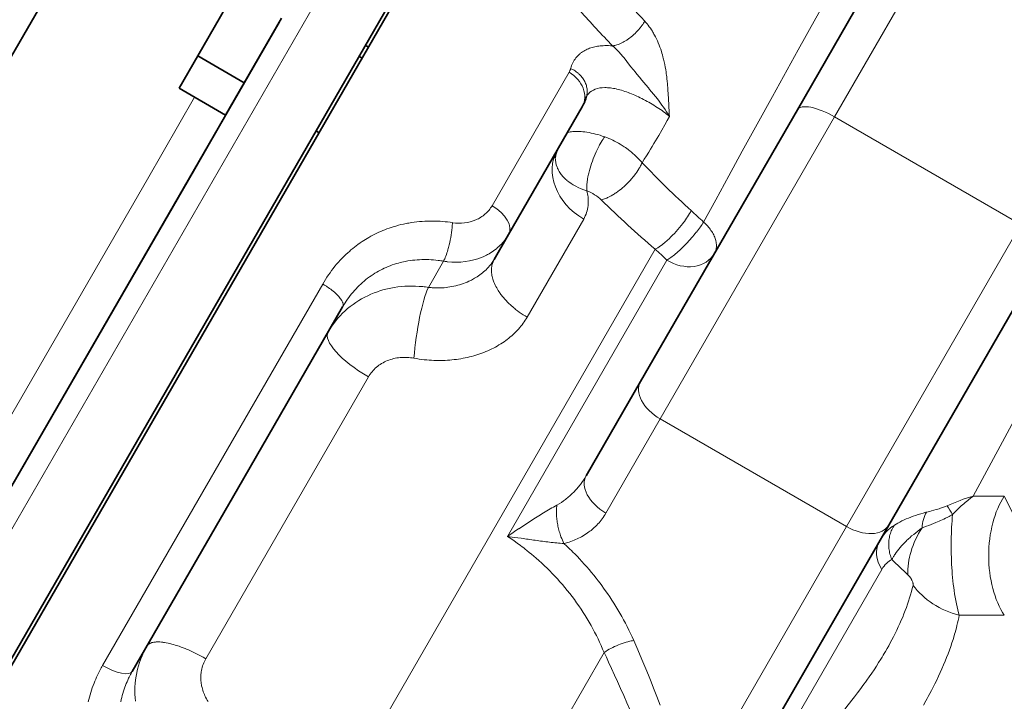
# Model space of a CAD drawing. Header units: inches. Extents: x 2990 to 3303, y 339 to 666.
# Tile 6 of 26: x 3027 to 3054, y 476 to 495. Entities that reach past the tile are written whole.
import ezdxf

# ---------------------------------------------------------------- set-up
doc = ezdxf.new("R2010")
doc.units = ezdxf.units.IN
doc.header["$MEASUREMENT"] = 0

msp = doc.modelspace()

# ---------------------------------------------------------------- linework, layer by layer
at = {"color": 7, "lineweight": 13}
for p, q in [((3020.946, 470.913), (3037.844, 500.182)), ((3049.748, 492.524), (3053.975, 499.844)), ((3042.34, 493.769), (3040.191, 490.047)), ((3044.884, 484.099), (3049.748, 492.524)), ((3054.945, 489.524), (3049.748, 492.524)), ((3022.871, 477.448), (3030.575, 490.791)), ((3054.945, 489.524), (3050.08, 481.099)), ((3031.93, 466.646), (3044.74, 488.833)), ((3045.07, 488.531), (3040.621, 480.824)), ((3035.466, 487.863), (3029.323, 477.223)), ((3032.204, 477.414), (3036.742, 485.273)), ((3050.08, 481.099), (3044.884, 484.099)), ((3045.956, 473.954), (3050.08, 481.099)), ((3047.027, 472.907), (3051.067, 479.905)), ((3036.387, 465.587), (3043.316, 477.589))]:
    msp.add_line(p, q, dxfattribs=at)
at = {"color": 7, "lineweight": 35}
for p, q in [((3052.724, 499.677), (3048.709, 492.723)), ((3039.403, 499.282), (3021.403, 468.105)), ((3021.489, 468.055), (3039.489, 499.232)), ((3016.628, 476.635), (3029.628, 499.152)), ((3016.671, 476.71), (3029.585, 499.077)), ((3034.258, 495.171), (3020.689, 471.669)), ((3040.653, 489.246), (3042.706, 492.803)), ((3044.331, 485.14), (3048.709, 492.723)), ((3023.737, 476.948), (3031.68, 490.706)), ((3051.259, 481.14), (3055.637, 488.723)), ((3033.087, 482.143), (3036.022, 487.227)), ((3030.152, 477.06), (3033.087, 482.143)), ((3051.259, 481.14), (3047.134, 473.996))]:
    msp.add_line(p, q, dxfattribs=at)
at = {"color": 7, "lineweight": 35, "ltscale": 0.259808}
for p, q in [((3033.018, 496.023), (3031.979, 494.223)), ((3033.278, 493.473), (3034.317, 495.273))]:
    msp.add_line(p, q, dxfattribs=at)
at = {"color": 7, "lineweight": 35, "ltscale": 0.0125}
for p, q in [((3036.739, 494.469), (3036.653, 494.519)), ((3036.476, 494.212), (3036.562, 494.162)), ((3035.276, 492.134), (3035.362, 492.084))]:
    msp.add_line(p, q, dxfattribs=at)
at = {"color": 7, "lineweight": 35, "ltscale": 0.129904}
for p, q in [((3031.979, 494.223), (3031.459, 493.323)), ((3032.758, 492.573), (3033.278, 493.473))]:
    msp.add_line(p, q, dxfattribs=at)
at = {"color": 7, "lineweight": 35, "ltscale": 0.1875}
for p, q in [((3031.979, 494.223), (3033.278, 493.473)), ((3031.459, 493.323), (3032.758, 492.573))]:
    msp.add_line(p, q, dxfattribs=at)
at = {"color": 7, "lineweight": 13, "ltscale": 0.329384}
msp.add_line((3030.575, 490.791), (3031.892, 493.073), dxfattribs=at)
at = {"color": 7, "lineweight": 35, "ltscale": 0.000343}
msp.add_line((3042.829, 493.102), (3042.828, 493.099), dxfattribs=at)
at = {"color": 7, "lineweight": 35, "ltscale": 0.280688}
msp.add_line((3031.68, 490.706), (3032.803, 492.65), dxfattribs=at)
at = {"color": 7, "lineweight": 13, "ltscale": 0.394726}
msp.add_line((3041.168, 486.939), (3042.747, 489.674), dxfattribs=at)
at = {"color": 7, "lineweight": 35, "ltscale": 0.100469}
msp.add_line((3040.251, 488.55), (3040.653, 489.246), dxfattribs=at)
at = {"color": 7, "lineweight": 13, "ltscale": 0.105499}
msp.add_line((3038.836, 488.5), (3038.414, 487.769), dxfattribs=at)
at = {"color": 7, "lineweight": 35, "ltscale": 0.378709}
msp.add_line((3044.331, 485.14), (3042.816, 482.516), dxfattribs=at)
at = {"color": 7, "lineweight": 13, "ltscale": 0.378709}
msp.add_line((3044.884, 484.099), (3043.369, 481.475), dxfattribs=at)
at = {"color": 7, "lineweight": 13, "ltscale": 0.006019}
msp.add_line((3053.576, 481.917), (3053.537, 481.889), dxfattribs=at)
at = {"color": 7, "lineweight": 13, "ltscale": 0.003011}
msp.add_line((3053.595, 481.932), (3053.576, 481.917), dxfattribs=at)
at = {"color": 7, "lineweight": 13, "ltscale": 0.001878}
msp.add_line((3053.607, 481.94), (3053.595, 481.932), dxfattribs=at)
at = {"color": 7, "lineweight": 13, "ltscale": 0.001543}
msp.add_line((3053.617, 481.947), (3053.607, 481.94), dxfattribs=at)
at = {"color": 7, "lineweight": 13, "ltscale": 0.108171}
msp.add_line((3054.483, 481.947), (3053.617, 481.947), dxfattribs=at)
at = {"color": 7, "lineweight": 13, "ltscale": 0.232187}
msp.add_line((3054.483, 481.947), (3055.313, 480.286), dxfattribs=at)
at = {"color": 7, "lineweight": 13, "ltscale": 0.024188}
msp.add_line((3040.813, 480.798), (3040.621, 480.824), dxfattribs=at)
at = {"color": 7, "lineweight": 13, "ltscale": 0.024342}
msp.add_line((3041.006, 480.771), (3040.813, 480.798), dxfattribs=at)
at = {"color": 7, "lineweight": 13, "ltscale": 0.157405}
msp.add_line((3054.483, 478.624), (3053.224, 478.624), dxfattribs=at)
at = {"color": 7, "lineweight": 13}
for points in [[(3050.215, 497.055), (3049.223, 495.272), (3048.735, 494.392), (3048.012, 493.087), (3047.587, 492.317), (3047.172, 491.564), (3046.794, 490.876), (3046.43, 490.21), (3046.091, 489.589)], [(3053.617, 481.947), (3054.436, 483.466), (3055.397, 485.252), (3056.64, 487.568), (3057.282, 488.768), (3058.126, 490.353), (3058.973, 491.953), (3059.408, 492.777), (3059.839, 493.599), (3060.383, 494.639), (3060.913, 495.661), (3061.277, 496.368), (3061.629, 497.055)], [(3044.45, 495.193), (3044.432, 495.162), (3044.413, 495.132), (3044.393, 495.101), (3044.373, 495.072), (3044.359, 495.052), (3044.344, 495.033), (3044.329, 495.014), (3044.314, 494.994), (3044.282, 494.957), (3044.25, 494.921), (3044.216, 494.885), (3044.181, 494.851), (3044.145, 494.817), (3044.108, 494.784), (3044.07, 494.753), (3044.03, 494.722), (3044.01, 494.707), (3043.99, 494.693), (3043.97, 494.679), (3043.95, 494.666), (3043.915, 494.644), (3043.88, 494.623), (3043.845, 494.603), (3043.809, 494.585), (3043.773, 494.568), (3043.755, 494.56), (3043.736, 494.553), (3043.706, 494.541), (3043.676, 494.531), (3043.645, 494.523), (3043.615, 494.515), (3043.599, 494.512), (3043.584, 494.509), (3043.569, 494.507), (3043.554, 494.505)], [(3045.141, 492.537), (3045.136, 492.601), (3045.129, 492.698), (3045.124, 492.784), (3045.12, 492.862), (3045.111, 493.016), (3045.102, 493.176), (3045.097, 493.257), (3045.092, 493.329), (3045.086, 493.403), (3045.082, 493.455), (3045.077, 493.506), (3045.068, 493.594), (3045.063, 493.638), (3045.058, 493.682), (3045.052, 493.727), (3045.045, 493.772), (3045.035, 493.842), (3045.022, 493.912), (3045.009, 493.983), (3044.994, 494.055), (3044.986, 494.092), (3044.977, 494.129), (3044.968, 494.165), (3044.958, 494.202), (3044.945, 494.251), (3044.93, 494.3), (3044.915, 494.349), (3044.896, 494.408), (3044.874, 494.468), (3044.852, 494.527), (3044.828, 494.586), (3044.803, 494.644), (3044.777, 494.698), (3044.751, 494.752), (3044.723, 494.805), (3044.708, 494.832), (3044.693, 494.858), (3044.678, 494.884), (3044.663, 494.909), (3044.635, 494.952), (3044.607, 494.995), (3044.578, 495.037), (3044.547, 495.077), (3044.516, 495.117), (3044.483, 495.156), (3044.45, 495.193)], [(3042.531, 494.169), (3042.548, 494.189), (3042.565, 494.21), (3042.584, 494.229), (3042.603, 494.248), (3042.62, 494.264), (3042.638, 494.28), (3042.657, 494.295), (3042.671, 494.306), (3042.686, 494.317), (3042.715, 494.338), (3042.747, 494.357), (3042.779, 494.376), (3042.812, 494.393), (3042.846, 494.409), (3042.879, 494.423), (3042.912, 494.436), (3042.946, 494.448), (3042.981, 494.458), (3043.017, 494.468), (3043.054, 494.477), (3043.092, 494.485), (3043.13, 494.492)], [(3043.13, 494.492), (3043.17, 494.498), (3043.21, 494.503), (3043.251, 494.507), (3043.293, 494.509), (3043.335, 494.511), (3043.362, 494.512), (3043.389, 494.512), (3043.443, 494.511), (3043.498, 494.509), (3043.554, 494.505)], [(3043.554, 494.505), (3043.573, 494.489), (3043.591, 494.473), (3043.611, 494.454), (3043.63, 494.436), (3043.667, 494.399), (3043.703, 494.362), (3043.737, 494.324), (3043.771, 494.286), (3043.798, 494.255), (3043.824, 494.223), (3043.863, 494.176), (3043.902, 494.129), (3043.954, 494.063), (3044.057, 493.932), (3044.134, 493.835), (3044.183, 493.775), (3044.232, 493.715), (3044.301, 493.631), (3044.372, 493.547), (3044.481, 493.418), (3044.552, 493.333), (3044.588, 493.29), (3044.642, 493.225), (3044.696, 493.158), (3044.75, 493.092), (3044.802, 493.025), (3044.854, 492.957), (3044.893, 492.905), (3044.931, 492.854), (3044.975, 492.791), (3045.018, 492.729), (3045.06, 492.665), (3045.101, 492.602), (3045.121, 492.569), (3045.141, 492.537)], [(3042.828, 493.099), (3042.834, 493.124), (3042.838, 493.149), (3042.842, 493.174), (3042.844, 493.199), (3042.845, 493.225), (3042.845, 493.25), (3042.844, 493.276), (3042.842, 493.291), (3042.841, 493.306), (3042.836, 493.335), (3042.83, 493.365), (3042.822, 493.394), (3042.813, 493.424), (3042.802, 493.452), (3042.791, 493.48), (3042.778, 493.507), (3042.763, 493.534), (3042.748, 493.56), (3042.731, 493.585), (3042.713, 493.61), (3042.694, 493.634), (3042.677, 493.655), (3042.658, 493.675), (3042.639, 493.695), (3042.62, 493.714), (3042.606, 493.726), (3042.592, 493.738), (3042.564, 493.762), (3042.536, 493.783), (3042.507, 493.803), (3042.477, 493.822), (3042.446, 493.84), (3042.415, 493.857), (3042.383, 493.872)], [(3044.375, 491.244), (3044.438, 491.341), (3044.502, 491.441), (3044.565, 491.543), (3044.612, 491.62), (3044.66, 491.698), (3044.707, 491.777), (3044.754, 491.858), (3044.84, 492.005), (3044.926, 492.154), (3045.012, 492.306), (3045.076, 492.421), (3045.141, 492.537)], [(3042.341, 492.097), (3042.373, 492.103), (3042.407, 492.109), (3042.442, 492.113), (3042.479, 492.116), (3042.516, 492.117), (3042.555, 492.118), (3042.596, 492.118), (3042.638, 492.116), (3042.68, 492.113), (3042.725, 492.109)], [(3042.725, 492.109), (3042.782, 492.103), (3042.839, 492.095), (3042.898, 492.085), (3042.958, 492.073), (3043.019, 492.06), (3043.08, 492.045), (3043.142, 492.028), (3043.204, 492.01), (3043.267, 491.99), (3043.334, 491.968)], [(3043.334, 491.968), (3043.311, 491.937), (3043.287, 491.902), (3043.261, 491.862), (3043.233, 491.818), (3043.206, 491.772), (3043.191, 491.745), (3043.177, 491.718), (3043.149, 491.664), (3043.129, 491.624), (3043.111, 491.586), (3043.094, 491.549), (3043.066, 491.486), (3043.039, 491.421), (3043.014, 491.356), (3042.99, 491.29), (3042.967, 491.224), (3042.945, 491.157), (3042.926, 491.09), (3042.907, 491.024), (3042.891, 490.958), (3042.883, 490.926), (3042.876, 490.893), (3042.867, 490.847), (3042.857, 490.792), (3042.852, 490.762), (3042.847, 490.73), (3042.841, 490.681), (3042.838, 490.655), (3042.836, 490.629), (3042.834, 490.605), (3042.833, 490.582), (3042.832, 490.56), (3042.832, 490.539), (3042.832, 490.502), (3042.833, 490.48), (3042.835, 490.461)], [(3044.375, 491.244), (3044.347, 491.276), (3044.319, 491.308), (3044.291, 491.339), (3044.271, 491.361), (3044.25, 491.382), (3044.228, 491.404), (3044.206, 491.425), (3044.165, 491.464), (3044.123, 491.502), (3044.08, 491.54), (3044.034, 491.577), (3044.01, 491.596), (3043.985, 491.615), (3043.95, 491.641), (3043.914, 491.667), (3043.878, 491.692), (3043.85, 491.711), (3043.821, 491.729), (3043.769, 491.761), (3043.717, 491.792), (3043.664, 491.822), (3043.61, 491.85), (3043.556, 491.876), (3043.501, 491.902), (3043.445, 491.925), (3043.39, 491.947), (3043.362, 491.958), (3043.334, 491.968)], [(3043.238, 490.207), (3043.268, 490.215), (3043.3, 490.225), (3043.331, 490.235), (3043.363, 490.248), (3043.395, 490.261), (3043.416, 490.271), (3043.436, 490.28), (3043.477, 490.301), (3043.518, 490.324), (3043.559, 490.348), (3043.582, 490.362), (3043.606, 490.377), (3043.629, 490.392), (3043.652, 490.408), (3043.698, 490.441), (3043.744, 490.475), (3043.789, 490.511), (3043.833, 490.548), (3043.876, 490.586), (3043.922, 490.628), (3043.966, 490.671), (3044.009, 490.716), (3044.051, 490.761), (3044.071, 490.784), (3044.092, 490.807), (3044.118, 490.838), (3044.143, 490.87), (3044.168, 490.902), (3044.2, 490.944), (3044.23, 490.986), (3044.259, 491.029), (3044.286, 491.072), (3044.299, 491.094), (3044.311, 491.116), (3044.323, 491.137), (3044.334, 491.158), (3044.349, 491.187), (3044.362, 491.215), (3044.375, 491.244)], [(3042.277, 490.754), (3042.246, 490.781), (3042.23, 490.795), (3042.215, 490.81), (3042.196, 490.829), (3042.177, 490.849), (3042.159, 490.87), (3042.138, 490.895), (3042.118, 490.921), (3042.099, 490.947), (3042.081, 490.973), (3042.064, 491.001), (3042.052, 491.02), (3042.042, 491.04), (3042.031, 491.061), (3042.021, 491.082), (3042.014, 491.099), (3042.004, 491.123)], [(3042.835, 490.461), (3042.845, 490.419), (3042.854, 490.376), (3042.862, 490.334), (3042.868, 490.292), (3042.872, 490.251), (3042.875, 490.209), (3042.876, 490.168), (3042.875, 490.128), (3042.875, 490.108), (3042.873, 490.088), (3042.872, 490.068), (3042.87, 490.048)], [(3044.74, 488.833), (3044.758, 488.842), (3044.777, 488.853), (3044.796, 488.864), (3044.815, 488.876), (3044.854, 488.901), (3044.893, 488.929), (3044.933, 488.958), (3044.966, 488.984), (3044.999, 489.01), (3045.032, 489.038), (3045.057, 489.06), (3045.082, 489.082), (3045.132, 489.127), (3045.181, 489.174), (3045.229, 489.222), (3045.277, 489.272), (3045.327, 489.326), (3045.375, 489.381), (3045.423, 489.437), (3045.469, 489.494), (3045.514, 489.551), (3045.536, 489.58), (3045.557, 489.609), (3045.588, 489.652), (3045.618, 489.696), (3045.647, 489.739), (3045.674, 489.783), (3045.7, 489.825), (3045.724, 489.867), (3045.746, 489.909)], [(3035.466, 487.863), (3035.504, 487.928), (3035.544, 487.992), (3035.585, 488.055), (3035.627, 488.117), (3035.67, 488.178), (3035.714, 488.238), (3035.759, 488.298), (3035.806, 488.356), (3035.854, 488.413), (3035.903, 488.469), (3035.952, 488.524), (3036.003, 488.577), (3036.055, 488.63), (3036.109, 488.681), (3036.163, 488.732), (3036.209, 488.773), (3036.255, 488.813), (3036.303, 488.852), (3036.35, 488.89), (3036.399, 488.928), (3036.448, 488.964), (3036.508, 489.007), (3036.539, 489.028), (3036.569, 489.048), (3036.616, 489.078), (3036.662, 489.108), (3036.709, 489.136), (3036.757, 489.164), (3036.811, 489.194), (3036.865, 489.223), (3036.919, 489.251), (3036.974, 489.278), (3037.03, 489.305), (3037.086, 489.33), (3037.143, 489.354), (3037.2, 489.377), (3037.258, 489.399), (3037.316, 489.42), (3037.374, 489.44), (3037.433, 489.459), (3037.469, 489.47), (3037.504, 489.48), (3037.576, 489.5), (3037.648, 489.518), (3037.721, 489.535), (3037.794, 489.551), (3037.831, 489.558), (3037.868, 489.564), (3037.942, 489.576), (3038.016, 489.587), (3038.091, 489.596), (3038.166, 489.604), (3038.241, 489.61), (3038.315, 489.614), (3038.39, 489.617), (3038.465, 489.619), (3038.541, 489.618)], [(3038.836, 488.5), (3038.848, 488.52), (3038.859, 488.542), (3038.87, 488.565), (3038.878, 488.583), (3038.887, 488.602), (3038.903, 488.642), (3038.918, 488.684), (3038.933, 488.728), (3038.948, 488.773), (3038.961, 488.82), (3038.97, 488.852), (3038.979, 488.885), (3038.995, 488.951), (3039.011, 489.019), (3039.025, 489.088), (3039.038, 489.158), (3039.049, 489.228), (3039.06, 489.299), (3039.069, 489.368), (3039.076, 489.438), (3039.082, 489.506), (3039.084, 489.54), (3039.086, 489.573)], [(3046.091, 489.589), (3046.126, 489.557), (3046.143, 489.541), (3046.16, 489.525), (3046.184, 489.5), (3046.208, 489.474), (3046.231, 489.447), (3046.253, 489.421), (3046.277, 489.39), (3046.299, 489.359), (3046.32, 489.328), (3046.34, 489.296), (3046.358, 489.264), (3046.375, 489.231), (3046.39, 489.2), (3046.403, 489.168), (3046.415, 489.136), (3046.425, 489.104), (3046.434, 489.073), (3046.438, 489.057), (3046.441, 489.041), (3046.445, 489.018), (3046.448, 488.994), (3046.45, 488.971), (3046.451, 488.949), (3046.451, 488.92), (3046.45, 488.906), (3046.449, 488.892), (3046.448, 488.874), (3046.445, 488.856), (3046.442, 488.838), (3046.436, 488.817), (3046.43, 488.795), (3046.423, 488.775), (3046.415, 488.755), (3046.406, 488.736), (3046.395, 488.716)], [(3040.653, 489.246), (3040.633, 489.214), (3040.612, 489.181), (3040.591, 489.149), (3040.569, 489.118), (3040.546, 489.087), (3040.531, 489.069), (3040.516, 489.05), (3040.5, 489.032), (3040.484, 489.013), (3040.452, 488.978), (3040.418, 488.944), (3040.383, 488.91), (3040.347, 488.878), (3040.31, 488.847), (3040.272, 488.817), (3040.232, 488.788), (3040.192, 488.76), (3040.151, 488.734), (3040.109, 488.708), (3040.087, 488.696), (3040.065, 488.684), (3040.04, 488.67), (3040.014, 488.657), (3039.976, 488.639), (3039.942, 488.624), (3039.911, 488.61)], [(3036.022, 487.227), (3036.055, 487.281), (3036.088, 487.335), (3036.123, 487.388), (3036.158, 487.44), (3036.195, 487.491), (3036.233, 487.541), (3036.272, 487.59), (3036.312, 487.638), (3036.353, 487.685), (3036.395, 487.731), (3036.438, 487.776), (3036.482, 487.82), (3036.528, 487.863), (3036.574, 487.904), (3036.621, 487.945), (3036.669, 487.984), (3036.718, 488.022), (3036.768, 488.059), (3036.818, 488.095), (3036.87, 488.129), (3036.92, 488.161), (3036.972, 488.192), (3037.024, 488.221), (3037.077, 488.25), (3037.13, 488.277), (3037.185, 488.303), (3037.24, 488.327), (3037.295, 488.351), (3037.351, 488.373), (3037.408, 488.393), (3037.465, 488.413), (3037.522, 488.431), (3037.581, 488.447), (3037.628, 488.46), (3037.676, 488.472), (3037.724, 488.483), (3037.772, 488.493), (3037.805, 488.499), (3037.837, 488.505), (3037.902, 488.515), (3037.968, 488.524), (3038.034, 488.531), (3038.1, 488.537), (3038.166, 488.541), (3038.233, 488.544), (3038.3, 488.545), (3038.366, 488.545), (3038.43, 488.543), (3038.494, 488.54), (3038.558, 488.535), (3038.622, 488.53), (3038.685, 488.522)], [(3040.251, 488.55), (3040.233, 488.522), (3040.215, 488.493), (3040.196, 488.465), (3040.176, 488.437), (3040.163, 488.419), (3040.149, 488.4), (3040.12, 488.365), (3040.089, 488.33), (3040.057, 488.296), (3040.024, 488.262), (3039.989, 488.23), (3039.954, 488.199), (3039.92, 488.17), (3039.885, 488.143), (3039.849, 488.116), (3039.812, 488.09), (3039.775, 488.065), (3039.736, 488.041), (3039.705, 488.023), (3039.673, 488.004), (3039.641, 487.987), (3039.617, 487.974), (3039.592, 487.962), (3039.567, 487.95), (3039.542, 487.938), (3039.492, 487.916), (3039.442, 487.896), (3039.39, 487.876), (3039.338, 487.858), (3039.286, 487.842), (3039.233, 487.827), (3039.179, 487.813), (3039.125, 487.801), (3039.071, 487.79), (3039.016, 487.78), (3038.961, 487.772), (3038.906, 487.765), (3038.851, 487.76), (3038.795, 487.756), (3038.74, 487.754), (3038.684, 487.753), (3038.628, 487.754), (3038.573, 487.756), (3038.517, 487.759)], [(3041.168, 486.939), (3041.112, 486.972), (3041.058, 487.007), (3041.004, 487.042), (3040.951, 487.079), (3040.899, 487.117), (3040.848, 487.156), (3040.823, 487.176), (3040.798, 487.197), (3040.766, 487.224), (3040.734, 487.252), (3040.702, 487.28), (3040.66, 487.32), (3040.62, 487.36), (3040.581, 487.401), (3040.543, 487.443), (3040.506, 487.485), (3040.471, 487.528), (3040.454, 487.55), (3040.437, 487.572), (3040.421, 487.594), (3040.405, 487.616), (3040.383, 487.65), (3040.361, 487.684), (3040.34, 487.718), (3040.32, 487.752), (3040.298, 487.793), (3040.278, 487.833), (3040.259, 487.874), (3040.251, 487.894), (3040.242, 487.915), (3040.232, 487.942), (3040.223, 487.969), (3040.214, 487.997), (3040.204, 488.033), (3040.195, 488.068), (3040.187, 488.104), (3040.182, 488.14), (3040.177, 488.175), (3040.176, 488.192), (3040.175, 488.21), (3040.174, 488.227), (3040.174, 488.244), (3040.174, 488.262), (3040.174, 488.279), (3040.175, 488.295), (3040.176, 488.311), (3040.178, 488.327), (3040.18, 488.343), (3040.184, 488.364), (3040.188, 488.385), (3040.192, 488.406), (3040.199, 488.431), (3040.207, 488.456), (3040.217, 488.481), (3040.227, 488.504), (3040.238, 488.528), (3040.251, 488.55)], [(3035.466, 487.863), (3035.518, 487.833), (3035.568, 487.801), (3035.593, 487.785), (3035.618, 487.768), (3035.654, 487.742), (3035.69, 487.716), (3035.724, 487.69), (3035.758, 487.663), (3035.795, 487.631), (3035.83, 487.599), (3035.848, 487.583), (3035.864, 487.567), (3035.889, 487.541), (3035.913, 487.515), (3035.936, 487.488), (3035.956, 487.462), (3035.975, 487.436), (3035.99, 487.412), (3035.997, 487.4), (3036.003, 487.389), (3036.011, 487.373), (3036.018, 487.358), (3036.024, 487.343), (3036.029, 487.325), (3036.033, 487.308), (3036.034, 487.3), (3036.035, 487.292), (3036.036, 487.281), (3036.035, 487.271), (3036.034, 487.261), (3036.032, 487.249), (3036.028, 487.238), (3036.023, 487.227)], [(3041.168, 486.939), (3041.142, 486.896), (3041.115, 486.853), (3041.087, 486.811), (3041.057, 486.769), (3041.027, 486.728), (3040.995, 486.688), (3040.962, 486.648), (3040.928, 486.608), (3040.893, 486.57), (3040.857, 486.532), (3040.819, 486.495), (3040.781, 486.458), (3040.741, 486.422), (3040.7, 486.387), (3040.658, 486.353), (3040.615, 486.319), (3040.571, 486.286), (3040.526, 486.254), (3040.48, 486.223), (3040.432, 486.192), (3040.384, 486.162), (3040.334, 486.133), (3040.284, 486.105), (3040.233, 486.078), (3040.181, 486.052), (3040.128, 486.027), (3040.074, 486.002), (3040.02, 485.979), (3039.965, 485.957), (3039.909, 485.935), (3039.852, 485.915), (3039.795, 485.896), (3039.737, 485.878), (3039.679, 485.861), (3039.621, 485.845), (3039.562, 485.83), (3039.502, 485.816), (3039.441, 485.803), (3039.381, 485.791), (3039.32, 485.78), (3039.259, 485.77), (3039.197, 485.761), (3039.135, 485.754), (3039.073, 485.747), (3039.01, 485.742), (3038.947, 485.737), (3038.884, 485.734), (3038.821, 485.732), (3038.758, 485.73), (3038.695, 485.73), (3038.631, 485.731), (3038.567, 485.733), (3038.503, 485.736), (3038.44, 485.74), (3038.368, 485.745), (3038.297, 485.752), (3038.226, 485.761), (3038.154, 485.77), (3038.083, 485.781), (3038.012, 485.793)], [(3042.196, 480.628), (3042.174, 480.673), (3042.153, 480.719), (3042.133, 480.766), (3042.114, 480.815), (3042.1, 480.854), (3042.089, 480.888), (3042.078, 480.922), (3042.066, 480.963), (3042.056, 480.997), (3042.047, 481.032), (3042.037, 481.074), (3042.029, 481.109), (3042.022, 481.145), (3042.015, 481.187), (3042.009, 481.223), (3042.004, 481.258), (3041.999, 481.3), (3041.995, 481.335), (3041.992, 481.37), (3041.99, 481.412), (3041.988, 481.453), (3041.987, 481.494), (3041.988, 481.529), (3041.988, 481.547), (3041.99, 481.585), (3041.992, 481.623), (3041.996, 481.66), (3042.001, 481.696)], [(3052.886, 481.68), (3052.861, 481.669), (3052.836, 481.658), (3052.81, 481.648), (3052.785, 481.639), (3052.734, 481.62), (3052.699, 481.609), (3052.665, 481.597), (3052.624, 481.585), (3052.584, 481.573), (3052.518, 481.554), (3052.454, 481.536), (3052.404, 481.523), (3052.308, 481.499)], [(3043.369, 481.475), (3043.345, 481.435), (3043.32, 481.395), (3043.294, 481.356), (3043.266, 481.317), (3043.238, 481.28), (3043.208, 481.243), (3043.177, 481.207), (3043.145, 481.171), (3043.112, 481.136), (3043.078, 481.103), (3043.043, 481.07), (3043.007, 481.038), (3042.98, 481.014), (3042.952, 480.992), (3042.923, 480.97), (3042.894, 480.948), (3042.855, 480.92), (3042.815, 480.893), (3042.774, 480.867), (3042.733, 480.841), (3042.69, 480.817), (3042.647, 480.794), (3042.607, 480.774), (3042.567, 480.755)], [(3052.309, 481.499), (3052.307, 481.498), (3052.296, 481.496), (3052.222, 481.476), (3052.15, 481.456), (3052.079, 481.434), (3052.009, 481.411), (3051.941, 481.387), (3051.874, 481.362), (3051.809, 481.337), (3051.746, 481.31), (3051.685, 481.283), (3051.627, 481.255), (3051.57, 481.226), (3051.516, 481.197), (3051.465, 481.168), (3051.419, 481.141), (3051.419, 481.14)], [(3052.19, 481.061), (3052.31, 481.106), (3052.373, 481.13), (3052.438, 481.156), (3052.504, 481.182), (3052.572, 481.21), (3052.661, 481.248), (3052.705, 481.267), (3052.751, 481.288), (3052.796, 481.309), (3052.842, 481.33), (3052.908, 481.363), (3052.942, 481.38), (3052.976, 481.398), (3053.008, 481.416), (3053.04, 481.434)], [(3051.418, 481.14), (3051.408, 481.125), (3051.398, 481.11), (3051.379, 481.078), (3051.361, 481.046), (3051.345, 481.012), (3051.329, 480.978), (3051.316, 480.943), (3051.303, 480.908), (3051.293, 480.872), (3051.283, 480.835), (3051.275, 480.798), (3051.269, 480.761), (3051.263, 480.723), (3051.26, 480.685), (3051.258, 480.645), (3051.257, 480.606), (3051.258, 480.567), (3051.26, 480.527), (3051.264, 480.488), (3051.269, 480.448), (3051.275, 480.409), (3051.284, 480.37), (3051.293, 480.331), (3051.304, 480.293), (3051.316, 480.255), (3051.33, 480.217), (3051.345, 480.18)], [(3051.345, 480.18), (3051.347, 480.184), (3051.363, 480.212), (3051.38, 480.241), (3051.393, 480.263), (3051.407, 480.286), (3051.422, 480.308), (3051.437, 480.331), (3051.469, 480.376), (3051.502, 480.422), (3051.538, 480.467), (3051.575, 480.512), (3051.614, 480.557), (3051.655, 480.602), (3051.698, 480.647), (3051.741, 480.691), (3051.767, 480.716), (3051.792, 480.74), (3051.818, 480.764), (3051.844, 480.788), (3051.898, 480.836), (3051.954, 480.882), (3052.011, 480.928), (3052.069, 480.973), (3052.129, 481.018), (3052.19, 481.061)], [(3040.621, 480.824), (3040.713, 480.763), (3040.804, 480.7), (3040.894, 480.636), (3040.984, 480.57), (3041.029, 480.536), (3041.074, 480.502), (3041.118, 480.468), (3041.162, 480.433), (3041.227, 480.38), (3041.293, 480.326), (3041.358, 480.272), (3041.422, 480.216), (3041.499, 480.148), (3041.576, 480.078), (3041.651, 480.008), (3041.726, 479.936), (3041.799, 479.863), (3041.872, 479.789), (3041.944, 479.713), (3042.015, 479.637), (3042.084, 479.56), (3042.153, 479.481), (3042.22, 479.402), (3042.289, 479.318), (3042.357, 479.233), (3042.423, 479.148), (3042.488, 479.061), (3042.551, 478.973), (3042.613, 478.885), (3042.674, 478.796), (3042.733, 478.706), (3042.79, 478.616), (3042.846, 478.525), (3042.9, 478.433), (3042.953, 478.341), (3043.004, 478.248), (3043.053, 478.155), (3043.101, 478.061), (3043.148, 477.967), (3043.192, 477.873), (3043.235, 477.779), (3043.276, 477.684), (3043.316, 477.589)], [(3044.142, 477.923), (3044.099, 478.02), (3044.054, 478.116), (3044.008, 478.212), (3043.961, 478.308), (3043.912, 478.403), (3043.862, 478.497), (3043.811, 478.591), (3043.758, 478.684), (3043.704, 478.777), (3043.648, 478.869), (3043.591, 478.96), (3043.533, 479.051), (3043.474, 479.141), (3043.413, 479.23), (3043.351, 479.319), (3043.304, 479.385), (3043.255, 479.451), (3043.206, 479.517), (3043.155, 479.583), (3043.095, 479.661), (3043.032, 479.74), (3042.967, 479.818), (3042.901, 479.897), (3042.833, 479.975), (3042.765, 480.052), (3042.695, 480.129), (3042.634, 480.195), (3042.571, 480.261), (3042.509, 480.325), (3042.446, 480.388), (3042.405, 480.429), (3042.363, 480.47), (3042.28, 480.55), (3042.196, 480.628)], [(3051.938, 479.459), (3051.94, 479.47), (3051.94, 479.481), (3051.94, 479.493), (3051.938, 479.506), (3051.937, 479.515), (3051.935, 479.525), (3051.929, 479.545), (3051.921, 479.565), (3051.914, 479.583), (3051.906, 479.6), (3051.897, 479.617), (3051.889, 479.63), (3051.882, 479.643), (3051.873, 479.656), (3051.865, 479.669), (3051.847, 479.693), (3051.828, 479.716), (3051.819, 479.727), (3051.809, 479.738), (3051.799, 479.747), (3051.79, 479.757)], [(3050.3, 476.347), (3050.389, 476.464), (3050.477, 476.581), (3050.521, 476.64), (3050.565, 476.7), (3050.606, 476.757), (3050.648, 476.815), (3050.716, 476.913), (3050.784, 477.01), (3050.849, 477.108), (3050.914, 477.206), (3050.977, 477.304), (3051.038, 477.402), (3051.071, 477.456), (3051.103, 477.509), (3051.135, 477.563), (3051.166, 477.616), (3051.213, 477.696), (3051.258, 477.776), (3051.302, 477.856), (3051.345, 477.936), (3051.392, 478.028), (3051.439, 478.12), (3051.483, 478.211), (3051.526, 478.303), (3051.568, 478.394), (3051.608, 478.486), (3051.647, 478.577), (3051.683, 478.666), (3051.717, 478.755), (3051.75, 478.844), (3051.782, 478.932), (3051.812, 479.021), (3051.84, 479.109), (3051.867, 479.197), (3051.892, 479.285), (3051.916, 479.372), (3051.938, 479.459)], [(3053.097, 479.223), (3053.113, 479.126), (3053.129, 479.033), (3053.147, 478.943), (3053.165, 478.857), (3053.184, 478.775), (3053.204, 478.697), (3053.224, 478.624)], [(3052.224, 476.119), (3052.293, 476.241), (3052.327, 476.302), (3052.36, 476.363), (3052.404, 476.443), (3052.447, 476.524), (3052.489, 476.605), (3052.543, 476.712), (3052.596, 476.818), (3052.647, 476.925), (3052.696, 477.031), (3052.743, 477.136), (3052.789, 477.241), (3052.833, 477.345), (3052.874, 477.449), (3052.915, 477.553), (3052.952, 477.653), (3052.987, 477.754), (3053.021, 477.853), (3053.053, 477.952), (3053.083, 478.05), (3053.097, 478.099), (3053.111, 478.148), (3053.129, 478.212), (3053.146, 478.277), (3053.162, 478.341), (3053.179, 478.412), (3053.195, 478.483), (3053.21, 478.554), (3053.224, 478.624)], [(3030.559, 477.764), (3030.567, 477.776), (3030.575, 477.787), (3030.584, 477.798), (3030.595, 477.808), (3030.606, 477.817), (3030.613, 477.822), (3030.621, 477.827), (3030.638, 477.837), (3030.655, 477.846), (3030.67, 477.852), (3030.686, 477.858), (3030.702, 477.863), (3030.715, 477.866), (3030.727, 477.869), (3030.754, 477.874), (3030.783, 477.878), (3030.799, 477.879), (3030.815, 477.88), (3030.833, 477.881), (3030.851, 477.882), (3030.888, 477.882), (3030.925, 477.88), (3030.964, 477.877), (3031.003, 477.872), (3031.028, 477.869), (3031.052, 477.866), (3031.102, 477.857), (3031.153, 477.847), (3031.205, 477.835), (3031.257, 477.821), (3031.302, 477.809), (3031.346, 477.796), (3031.391, 477.782), (3031.425, 477.771), (3031.459, 477.76), (3031.515, 477.74), (3031.571, 477.719), (3031.627, 477.697), (3031.683, 477.673), (3031.721, 477.657), (3031.758, 477.641), (3031.833, 477.607), (3031.908, 477.571), (3031.983, 477.534), (3032.057, 477.495), (3032.131, 477.455), (3032.204, 477.414)], [(3044.142, 477.923), (3044.107, 477.916), (3044.071, 477.909), (3044.035, 477.901), (3044.008, 477.895), (3043.981, 477.888), (3043.928, 477.873), (3043.874, 477.857), (3043.82, 477.839), (3043.767, 477.819), (3043.714, 477.799), (3043.662, 477.777), (3043.61, 477.753), (3043.559, 477.729), (3043.508, 477.703), (3043.459, 477.676), (3043.41, 477.648), (3043.362, 477.619), (3043.316, 477.589)], [(3044.881, 476.121), (3044.836, 476.24), (3044.79, 476.358), (3044.697, 476.595), (3044.626, 476.773), (3044.553, 476.951), (3044.48, 477.128), (3044.425, 477.261), (3044.369, 477.393), (3044.257, 477.658), (3044.142, 477.923)], [(3044.625, 474.49), (3044.564, 474.657), (3044.501, 474.824), (3044.437, 474.994), (3044.371, 475.164), (3044.303, 475.336), (3044.244, 475.48), (3044.185, 475.626), (3044.125, 475.772), (3044.079, 475.882), (3044.032, 475.993), (3043.949, 476.187), (3043.863, 476.384), (3043.776, 476.581), (3043.688, 476.78), (3043.607, 476.958), (3043.526, 477.137), (3043.443, 477.317), (3043.38, 477.453), (3043.316, 477.589)], [(3028.925, 476.21), (3028.94, 476.276), (3028.957, 476.341), (3028.975, 476.407), (3028.994, 476.472), (3029.015, 476.537), (3029.037, 476.602), (3029.06, 476.666), (3029.085, 476.729), (3029.108, 476.787), (3029.132, 476.845), (3029.158, 476.902), (3029.184, 476.959), (3029.212, 477.015), (3029.235, 477.062), (3029.259, 477.108), (3029.284, 477.155), (3029.303, 477.189), (3029.323, 477.223)], [(3029.835, 476.214), (3029.847, 476.273), (3029.861, 476.331), (3029.875, 476.39), (3029.891, 476.448), (3029.908, 476.505), (3029.927, 476.563), (3029.947, 476.62), (3029.966, 476.67), (3029.986, 476.72), (3030.007, 476.77), (3030.028, 476.819), (3030.051, 476.868), (3030.067, 476.9), (3030.083, 476.933), (3030.106, 476.975), (3030.121, 477.004), (3030.152, 477.06)], [(3032.083, 477.086), (3032.077, 477.05), (3032.072, 477.015), (3032.068, 476.979), (3032.066, 476.943), (3032.064, 476.907), (3032.064, 476.871), (3032.065, 476.835), (3032.068, 476.799), (3032.071, 476.762), (3032.076, 476.726), (3032.082, 476.69), (3032.088, 476.654), (3032.098, 476.614), (3032.108, 476.573), (3032.12, 476.534), (3032.133, 476.494), (3032.148, 476.455), (3032.164, 476.416), (3032.181, 476.377), (3032.199, 476.339), (3032.22, 476.299), (3032.243, 476.26), (3032.266, 476.221)], [(3048.829, 474.667), (3048.975, 474.819), (3049.046, 474.895), (3049.118, 474.971), (3049.224, 475.086), (3049.329, 475.2), (3049.432, 475.314), (3049.534, 475.429), (3049.649, 475.56), (3049.763, 475.69), (3049.874, 475.822), (3049.93, 475.888), (3049.985, 475.954), (3050.038, 476.019), (3050.091, 476.084), (3050.162, 476.172), (3050.231, 476.259), (3050.3, 476.347)]]:
    msp.add_lwpolyline(points, dxfattribs=at)
for centre, radius, start, end in [((3069.028, 517.748), 33.359, 218.3398, 222.542), ((3068.738, 518.877), 35.046, 221.8908, 224.0614), ((3043.179, 493.661), 0.823, 141.9247, 165.1419), ((3041.96, 493.988), 0.439, 329.9928, 344.6769), ((3043.22, 492.861), 0.459, 138.0861, 149.0427), ((3043.235, 492.841), 0.483, 109.8088, 137.522), ((3043.337, 492.095), 1.245, 82.843, 90.04), ((3043.281, 491.643), 1.701, 77.1005, 82.8856), ((3043.067, 490.756), 2.613, 68.3857, 76.865), ((3042.584, 489.492), 3.967, 62.4221, 68.6199), ((3042.359, 489.032), 4.479, 56.9479, 62.599), ((3042.833, 489.738), 3.628, 50.49, 57.1363), ((3042.474, 491.495), 0.616, 102.4124, 107.2847), ((3042.705, 491.395), 0.751, 181.2597, 201.1636), ((3063.925, 509.951), 27.058, 223.7383, 227.7918), ((3042.417, 489.354), 1.183, 57.5633, 69.3312), ((3042.459, 489.402), 1.12, 45.9355, 58.0444), ((3064.29, 511.695), 30.082, 225.5869, 229.4653), ((3039.343, 490.573), 1.003, 293.1876, 310.9801), ((3039.407, 490.501), 0.906, 310.9471, 329.9257), ((3041.928, 490.151), 0.948, 329.8105, 353.7756), ((3031.483, 474.154), 21.252, 46.5756, 47.8441), ((3038.495, 485.748), 3.871, 81.2175, 89.3248), ((3039.277, 490.798), 1.24, 261.1294, 276.7993), ((3039.293, 490.687), 1.127, 276.7015, 293.2656), ((3043.895, 490.965), 2.592, 324.4301, 327.9309), ((3042.131, 492.314), 4.813, 318.8388, 321.3433), ((3043.123, 491.513), 3.539, 321.4453, 324.4926), ((3042.576, 491.922), 4.22, 315.8823, 318.8688), ((3030.516, 472.91), 21.35, 47.0236, 48.2255), ((3043.064, 491.375), 3.489, 310.0278, 313.2257), ((3042.46, 492.018), 4.371, 313.2281, 316.0398), ((3038.3, 485.362), 3.184, 80.3092, 83.0523), ((3039.195, 490.65), 2.179, 260.5163, 263.1917), ((3044.334, 489.756), 1.429, 301.0117, 306.2097), ((3043.755, 490.552), 2.414, 306.1408, 310.0462), ((3037.933, 484.639), 3.167, 81.2645, 84.0411), ((3038.677, 489.864), 2.111, 262.8549, 265.6663), ((3037.82, 485.219), 2.565, 115.3406, 132.4107), ((3037.769, 485.279), 2.487, 132.4766, 150.0006), ((3037.674, 484.714), 1.09, 111.8106, 130.5653), ((3037.731, 484.573), 1.242, 94.7751, 111.8477), ((3037.751, 484.369), 1.447, 79.6109, 94.8853), ((3037.638, 484.757), 1.034, 130.5986, 150.0595), ((3040.854, 483.651), 2.267, 322.5642, 329.9496), ((3040.799, 483.691), 2.335, 315.3925, 322.6106), ((3041.059, 483.375), 1.924, 299.2967, 307.9279), ((3040.894, 483.592), 2.197, 307.8406, 315.4962), ((3055.259, 476.337), 5.846, 106.3087, 113.9462), ((3055.52, 479.257), 3.295, 126.9899, 128.6604), ((3048.132, 470.703), 12.588, 119.1492, 121.1165), ((3048.4, 478.699), 5.386, 30.5177, 33.6038), ((3055.866, 478.86), 3.822, 131.8788, 137.6652), ((3055.651, 479.094), 3.504, 128.684, 131.8271), ((3049.903, 467.771), 16.013, 121.1205, 122.6136), ((3061.818, 480.591), 8.818, 174.513, 179.1566), ((3052.304, 464.034), 20.455, 123.7548, 124.2974), ((3051.854, 464.734), 19.622, 122.6322, 123.7984), ((3051.207, 465.598), 18.544, 124.2213, 124.8078), ((3053.851, 570.647), 90.789, 261.866, 262.11471), ((3041.748, 482.539), 1.963, 283.2069, 294.6751), ((3044.092, 500.085), 19.556, 262.0771, 263.2518), ((3042.655, 487.787), 7.174, 263.1031, 266.3317), ((3062.636, 480.56), 9.636, 179.0443, 183.6161), ((3068.731, 497.993), 24.891, 225.6958, 227.1083), ((3061.131, 480.449), 8.128, 183.508, 188.6796), ((3032.713, 476.521), 2.487, 149.9997, 168.3083), ((3033.1, 476.895), 1.034, 149.9412, 169.4041), ((3032.8, 476.506), 2.575, 168.3821, 186.2394)]:
    msp.add_arc(centre, radius, start, end, dxfattribs=at)
at = {"color": 7, "lineweight": 35}
for centre, radius, start, end in [((3041.665, 493.404), 1.202, 330.003, 345.299), ((3042.394, 491.382), 0.44, 150.6083, 180.5061)]:
    msp.add_arc(centre, radius, start, end, dxfattribs=at)
at = {"color": 7, "lineweight": 13}
for centre, major_axis, ratio, start_param, end_param in [((3042.013, 493.203), (0.693, -0.4), 0.816347, 6.283185, 7.853981), ((3044.115, 492.214), (1.248, -0.935), 0.50324, 2.554681, 2.830283), ((3049.575, 492.223), (0.866, -0.5), 0.347757, 1.570796, 3.141593), ((3043.396, 490.798), (1.386, -0.8), 0.810834, 3.141593, 4.712389), ((3080.254, 510.814), (38.225, 19.754), 0.146786, 3.202843, 3.284979), ((3039.96, 489.646), (0.693, -0.4), 0.577562, 0, 1.570796), ((3038.941, 490.217), (1.752, -0.903), 0.85346, 5.12442, 5.657948), ((3045.529, 489.216), (0.866, -0.5), 0.823784, 4.657678, 6.283185), ((3038.248, 484.956), (2.514, -1.749), 0.894874, 2.122894, 2.668935), ((3038.333, 486.35), (-0.225, -1.584), 0.161487, 3.624503, 5.094232), ((3037.001, 485.722), (1.386, -0.8), 0.324124, 3.141593, 4.712389), ((3045.197, 484.64), (-0.866, 0.5), 0.625072, 6.283185, 7.853982), ((3043.682, 482.016), (-0.866, 0.5), 0.625072, 0, 1.570796), ((3055.313, 480.286), (0, -2.2), 0.575632, 3.856181, 5.568599), ((3052.819, 480.749), (0.238, -0.97), 0.602279, 3.696138, 4.242443), ((3050.393, 481.64), (-0.866, 0.5), 0.625072, 1.570796, 3.141593), ((3054.451, 475.123), (2.943, -6.067), 0.389796, 3.180705, 3.399834), ((3053.448, 480.437), (-1.268, -1.546), 0.693359, 4.870743, 5.621704), ((3051.837, 480.2), (0.826, -0.512), 0.787106, 3.170554, 4.172216), ((3052.585, 476.689), (1.19, -3.511), 0.361431, 3.181885, 3.448843), ((3053.595, 480.135), (1.923, -0.551), 0.777603, 3.932461, 4.742218), ((3029.46, 477.46), (0.693, -0.4), 0.341283, 4.712402, 6.283188)]:
    msp.add_ellipse(centre, major_axis=major_axis, ratio=ratio, start_param=start_param, end_param=end_param, dxfattribs=at)

doc.saveas('drawing.dxf')
